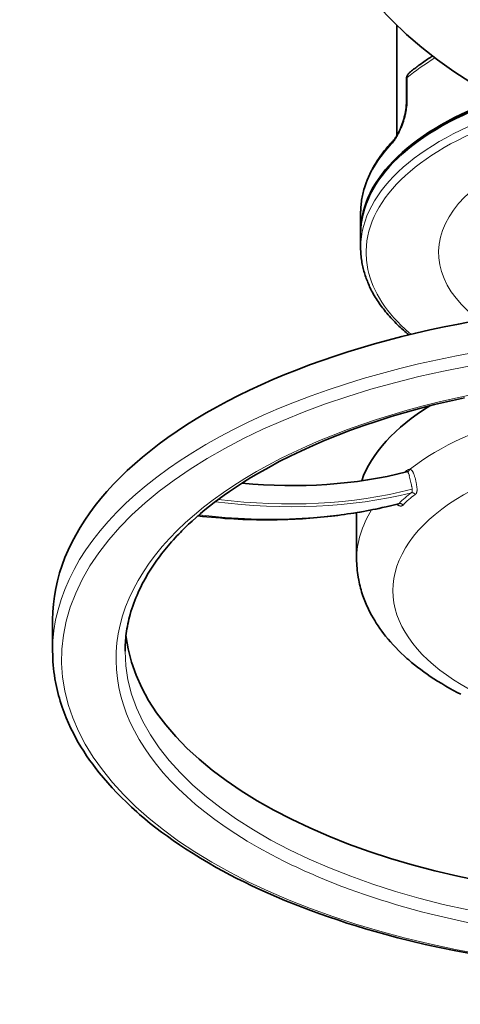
# Model space of a CAD drawing. Header units: inches. Extents: x 2797 to 3517, y 163 to 889.
# Tile 6 of 26: x 3066 to 3115, y 163 to 271. Entities that reach past the tile are written whole.
import ezdxf

# ---------------------------------------------------------------- set-up
doc = ezdxf.new("R2010")
doc.units = ezdxf.units.IN
doc.header["$MEASUREMENT"] = 0

msp = doc.modelspace()

# ---------------------------------------------------------------- linework, layer by layer
at = {"color": 7, "lineweight": 35}
for p, q in [((3107.58, 258.47), (3107.58, 270.61)), ((3103.14, 211.7), (3103.14, 216.82))]:
    msp.add_line(p, q, dxfattribs=at)
at = {"color": 7, "lineweight": 35, "ltscale": 0.324759}
msp.add_line((3108.63, 262.09), (3108.63, 264.69), dxfattribs=at)
at = {"color": 7, "lineweight": 13, "ltscale": 0.324759}
msp.add_line((3108.72, 264.85), (3108.72, 262.25), dxfattribs=at)
at = {"color": 7, "lineweight": 35, "ltscale": 0.259807}
msp.add_line((3103.58, 249.87), (3103.58, 247.79), dxfattribs=at)
at = {"color": 7, "lineweight": 35, "ltscale": 0.194855}
msp.add_line((3103.58, 246.06), (3103.58, 247.62), dxfattribs=at)
at = {"color": 7, "lineweight": 35, "ltscale": 0.000678}
msp.add_line((3108.66, 221.31), (3108.66, 221.31), dxfattribs=at)
at = {"color": 7, "lineweight": 35, "ltscale": 0.001256}
msp.add_line((3107.77, 217.79), (3107.76, 217.79), dxfattribs=at)
at = {"color": 7, "lineweight": 35, "ltscale": 0.432996}
msp.add_line((3069.58, 201.52), (3069.58, 204.99), dxfattribs=at)
at = {"color": 7, "lineweight": 35}
for points in [[(3111.5, 267.22), (3111.41, 267.16), (3111.32, 267.11), (3111.2, 267.03), (3111.08, 266.95), (3110.96, 266.87), (3110.82, 266.78), (3110.69, 266.68), (3110.55, 266.59), (3110.42, 266.49), (3110.28, 266.4), (3110.15, 266.3), (3110.01, 266.2), (3109.89, 266.12), (3109.78, 266.03), (3109.66, 265.94), (3109.55, 265.85), (3109.43, 265.76), (3109.32, 265.67), (3109.21, 265.58), (3109.1, 265.49), (3108.99, 265.4)], [(3108.99, 265.4), (3108.96, 265.38), (3108.94, 265.36), (3108.91, 265.33), (3108.89, 265.31), (3108.86, 265.28), (3108.84, 265.25), (3108.81, 265.22), (3108.79, 265.19), (3108.77, 265.16), (3108.76, 265.14), (3108.74, 265.11), (3108.73, 265.09), (3108.72, 265.07), (3108.71, 265.05), (3108.7, 265.03), (3108.69, 265.01), (3108.68, 264.99), (3108.68, 264.97), (3108.67, 264.94), (3108.66, 264.92), (3108.66, 264.9), (3108.65, 264.88), (3108.65, 264.86), (3108.64, 264.84), (3108.64, 264.82), (3108.64, 264.8), (3108.63, 264.78), (3108.63, 264.75), (3108.63, 264.73), (3108.63, 264.71), (3108.63, 264.69)], [(3108.63, 262.09), (3108.63, 262), (3108.63, 261.91), (3108.62, 261.81), (3108.62, 261.72), (3108.61, 261.62), (3108.6, 261.52), (3108.59, 261.42), (3108.57, 261.31), (3108.56, 261.21), (3108.54, 261.11), (3108.52, 261), (3108.5, 260.9), (3108.48, 260.79), (3108.45, 260.68), (3108.43, 260.58), (3108.4, 260.47), (3108.37, 260.36), (3108.34, 260.26), (3108.31, 260.15), (3108.28, 260.05), (3108.24, 259.94), (3108.21, 259.84), (3108.17, 259.74), (3108.14, 259.63), (3108.1, 259.53), (3108.06, 259.43), (3108.02, 259.34), (3107.98, 259.24), (3107.93, 259.15), (3107.89, 259.05), (3107.85, 258.96), (3107.8, 258.87), (3107.76, 258.78), (3107.71, 258.7), (3107.67, 258.62), (3107.62, 258.54), (3107.58, 258.46), (3107.53, 258.38), (3107.49, 258.31), (3107.44, 258.24), (3107.39, 258.17), (3107.35, 258.1), (3107.3, 258.04), (3107.25, 257.98), (3107.21, 257.93), (3107.17, 257.88), (3107.14, 257.84), (3107.1, 257.8)], [(3107.1, 257.8), (3106.97, 257.66), (3106.84, 257.52), (3106.71, 257.37), (3106.59, 257.23), (3106.47, 257.09), (3106.35, 256.94), (3106.23, 256.8), (3106.11, 256.65), (3106.02, 256.53), (3105.93, 256.4), (3105.84, 256.28), (3105.75, 256.16), (3105.66, 256.03), (3105.57, 255.91), (3105.49, 255.78), (3105.41, 255.66), (3105.33, 255.53), (3105.25, 255.4), (3105.17, 255.27), (3105.09, 255.15), (3105.02, 255.02), (3104.94, 254.89), (3104.87, 254.76), (3104.8, 254.63), (3104.75, 254.52), (3104.7, 254.41), (3104.64, 254.31), (3104.59, 254.2), (3104.54, 254.09), (3104.49, 253.98), (3104.44, 253.87), (3104.4, 253.76), (3104.35, 253.65), (3104.31, 253.54), (3104.26, 253.43), (3104.22, 253.32), (3104.18, 253.21), (3104.14, 253.1), (3104.1, 252.99), (3104.07, 252.88), (3104.03, 252.77), (3104, 252.66), (3103.95, 252.49), (3103.9, 252.32), (3103.86, 252.16), (3103.82, 251.99), (3103.79, 251.82), (3103.75, 251.65), (3103.72, 251.48), (3103.69, 251.31), (3103.67, 251.13), (3103.65, 250.95), (3103.63, 250.77), (3103.61, 250.59), (3103.6, 250.5), (3103.6, 250.41), (3103.59, 250.32), (3103.59, 250.23), (3103.59, 250.14), (3103.58, 250.05), (3103.58, 249.96), (3103.58, 249.87)], [(3108.9, 236.44), (3108.75, 236.57), (3108.6, 236.69), (3108.45, 236.82), (3108.3, 236.96), (3108.14, 237.11), (3107.97, 237.26), (3107.81, 237.41), (3107.66, 237.56), (3107.5, 237.71), (3107.35, 237.87), (3107.2, 238.02), (3107.05, 238.18), (3106.9, 238.34), (3106.76, 238.5), (3106.62, 238.66), (3106.48, 238.83), (3106.34, 238.99), (3106.21, 239.16), (3106.09, 239.3), (3105.99, 239.44), (3105.88, 239.59), (3105.75, 239.76), (3105.63, 239.93), (3105.51, 240.11), (3105.4, 240.28), (3105.29, 240.45), (3105.18, 240.62), (3105.08, 240.8), (3104.97, 240.99), (3104.87, 241.17), (3104.79, 241.32), (3104.72, 241.47), (3104.64, 241.62), (3104.57, 241.76), (3104.51, 241.91), (3104.44, 242.06), (3104.38, 242.21), (3104.32, 242.36), (3104.26, 242.51), (3104.2, 242.66), (3104.14, 242.82), (3104.09, 242.98), (3104.04, 243.14), (3103.99, 243.31), (3103.94, 243.47), (3103.9, 243.62), (3103.86, 243.78), (3103.82, 243.94), (3103.79, 244.1), (3103.75, 244.26), (3103.72, 244.42), (3103.7, 244.58), (3103.67, 244.76), (3103.65, 244.95), (3103.63, 245.13), (3103.61, 245.31), (3103.6, 245.5), (3103.59, 245.68), (3103.58, 245.87), (3103.58, 246.06)], [(3084.97, 215.89), (3085.43, 216.3), (3085.9, 216.71), (3086.4, 217.12), (3086.9, 217.53), (3087.42, 217.94), (3087.96, 218.34), (3088.52, 218.75), (3089.09, 219.15), (3089.86, 219.67), (3090.64, 220.18), (3091.47, 220.69), (3092.31, 221.19), (3093.43, 221.82), (3094.59, 222.45), (3095.8, 223.06), (3097.05, 223.66), (3098.34, 224.24), (3099.68, 224.82), (3101.05, 225.37), (3102.47, 225.91), (3103.92, 226.43), (3105.41, 226.93), (3106.94, 227.42), (3108.5, 227.88), (3110.09, 228.32), (3111.72, 228.74), (3113.37, 229.14), (3115.05, 229.51)], [(3085.61, 216.46), (3086.11, 216.4), (3086.61, 216.35), (3087.11, 216.31), (3087.61, 216.27), (3088.1, 216.23), (3088.6, 216.19), (3089.1, 216.16), (3089.59, 216.13), (3090.08, 216.1), (3090.58, 216.08), (3091.07, 216.06), (3091.56, 216.05), (3092.08, 216.04), (3092.59, 216.03), (3093.31, 216.03), (3093.98, 216.03), (3094.37, 216.04), (3094.75, 216.05), (3095.16, 216.06), (3095.56, 216.07), (3095.97, 216.09), (3096.37, 216.11), (3096.77, 216.13), (3097.17, 216.15), (3097.57, 216.18), (3097.97, 216.2), (3098.37, 216.24), (3098.77, 216.27), (3099.16, 216.31), (3099.56, 216.35), (3099.96, 216.39), (3100.36, 216.43), (3100.72, 216.47), (3101.07, 216.52), (3101.43, 216.57), (3101.78, 216.61), (3102.14, 216.67), (3102.49, 216.72), (3102.84, 216.77), (3103.19, 216.83), (3103.54, 216.89), (3103.89, 216.95), (3104.24, 217.02), (3104.59, 217.08), (3104.93, 217.15), (3105.28, 217.22), (3105.62, 217.29), (3105.96, 217.37), (3106.41, 217.47), (3106.86, 217.57), (3107.31, 217.68), (3107.76, 217.79)], [(3084.97, 215.89), (3084.78, 215.71), (3084.59, 215.54), (3084.41, 215.36), (3084.22, 215.18), (3084.04, 215), (3083.86, 214.82), (3083.68, 214.64), (3083.51, 214.46), (3083.3, 214.25), (3083.1, 214.03), (3082.91, 213.81), (3082.71, 213.6), (3082.52, 213.38), (3082.33, 213.16), (3082.15, 212.94), (3081.97, 212.72), (3081.79, 212.49), (3081.61, 212.27), (3081.44, 212.04), (3081.27, 211.81), (3081.1, 211.59), (3080.94, 211.36), (3080.78, 211.13), (3080.63, 210.9), (3080.48, 210.68), (3080.34, 210.46), (3080.2, 210.24), (3080.07, 210.01), (3079.93, 209.77), (3079.79, 209.52), (3079.65, 209.27), (3079.52, 209.03), (3079.39, 208.78), (3079.27, 208.53), (3079.15, 208.27), (3079.03, 208.02), (3078.9, 207.72), (3078.77, 207.42), (3078.65, 207.12), (3078.54, 206.81), (3078.43, 206.51), (3078.33, 206.2), (3078.23, 205.9), (3078.15, 205.59), (3078.07, 205.33), (3078.01, 205.06), (3077.95, 204.79), (3077.89, 204.53), (3077.84, 204.26), (3077.79, 203.99), (3077.75, 203.72), (3077.71, 203.46), (3077.68, 203.21), (3077.65, 202.97), (3077.63, 202.73), (3077.61, 202.49), (3077.6, 202.25), (3077.59, 202.01), (3077.58, 201.76), (3077.58, 201.52)], [(3103.14, 211.7), (3103.14, 211.45), (3103.15, 211.2), (3103.16, 210.95), (3103.18, 210.7), (3103.21, 210.45), (3103.24, 210.2), (3103.27, 209.95), (3103.31, 209.7), (3103.37, 209.36), (3103.41, 209.14), (3103.46, 208.93), (3103.51, 208.71), (3103.57, 208.5), (3103.63, 208.28), (3103.69, 208.07), (3103.76, 207.86), (3103.83, 207.65), (3103.9, 207.46), (3103.96, 207.28), (3104.04, 207.09), (3104.11, 206.9), (3104.19, 206.72), (3104.27, 206.53), (3104.36, 206.35), (3104.44, 206.16), (3104.61, 205.84), (3104.78, 205.51), (3104.95, 205.21), (3105.13, 204.91), (3105.31, 204.61), (3105.5, 204.32), (3105.7, 204.03), (3105.9, 203.75), (3106.12, 203.46), (3106.33, 203.19), (3106.6, 202.86), (3106.87, 202.54), (3107.16, 202.23), (3107.45, 201.92), (3107.75, 201.61), (3108.06, 201.31), (3108.37, 201.01), (3108.69, 200.72), (3108.88, 200.57), (3109.2, 200.29), (3109.53, 200.02), (3109.86, 199.76), (3110.21, 199.49), (3110.56, 199.24), (3110.91, 198.98), (3111.27, 198.74), (3111.64, 198.49), (3112.08, 198.21), (3112.53, 197.94), (3112.98, 197.67), (3113.44, 197.41), (3113.83, 197.19), (3114.23, 196.98), (3114.63, 196.77)], [(3069.58, 201.52), (3069.59, 201.14), (3069.6, 200.76), (3069.62, 200.38), (3069.65, 200), (3069.68, 199.63), (3069.72, 199.25), (3069.78, 198.87), (3069.83, 198.49), (3069.93, 197.97), (3070, 197.64), (3070.07, 197.31), (3070.15, 196.98), (3070.24, 196.65), (3070.33, 196.33), (3070.42, 196), (3070.53, 195.67), (3070.64, 195.35), (3070.85, 194.76), (3071.08, 194.17), (3071.33, 193.58), (3071.6, 193), (3071.87, 192.47), (3072.15, 191.94), (3072.42, 191.45), (3072.71, 190.96), (3073.02, 190.48), (3073.33, 189.99), (3073.66, 189.51), (3074.01, 189.04), (3074.36, 188.56), (3074.73, 188.09), (3075.19, 187.54), (3075.66, 186.99), (3076.15, 186.44), (3076.66, 185.9), (3077.18, 185.37), (3077.72, 184.84), (3078.28, 184.31), (3078.86, 183.79), (3079.19, 183.5), (3079.77, 183.01), (3080.36, 182.52), (3080.98, 182.04), (3081.6, 181.56), (3082.25, 181.09), (3082.9, 180.62), (3083.58, 180.16), (3084.26, 179.7), (3085.08, 179.18), (3085.92, 178.66), (3086.78, 178.16), (3087.65, 177.66), (3088.4, 177.25), (3089.16, 176.84), (3089.93, 176.44), (3090.71, 176.05), (3091.58, 175.63), (3092.47, 175.21), (3093.37, 174.81), (3094.29, 174.41), (3095.22, 174.02), (3096.16, 173.63), (3097.11, 173.26), (3098.08, 172.89), (3099.06, 172.53), (3100.05, 172.19), (3101.06, 171.85), (3102.07, 171.51), (3103.1, 171.19), (3104.13, 170.88), (3105.18, 170.58), (3106.24, 170.28)], [(3115.92, 168.1), (3114.07, 168.45), (3112.27, 168.82), (3110.71, 169.16), (3109.19, 169.52), (3107.7, 169.89), (3106.24, 170.28)]]:
    msp.add_lwpolyline(points, dxfattribs=at)
at = {"color": 7, "lineweight": 13}
for points in [[(3108.72, 264.85), (3108.72, 264.88), (3108.72, 264.91), (3108.72, 264.94), (3108.73, 264.97), (3108.73, 264.99), (3108.74, 265.02), (3108.75, 265.05), (3108.76, 265.08), (3108.77, 265.11), (3108.78, 265.13), (3108.79, 265.15), (3108.8, 265.18), (3108.81, 265.2), (3108.82, 265.21), (3108.83, 265.23), (3108.84, 265.25), (3108.85, 265.26), (3108.87, 265.29), (3108.89, 265.31), (3108.92, 265.34), (3108.94, 265.36), (3108.96, 265.38), (3108.99, 265.4)], [(3108.57, 260.93), (3108.55, 260.82), (3108.53, 260.72), (3108.5, 260.62), (3108.48, 260.52), (3108.45, 260.41), (3108.42, 260.31), (3108.39, 260.21), (3108.36, 260.1), (3108.33, 260), (3108.29, 259.9), (3108.26, 259.8), (3108.22, 259.7), (3108.19, 259.6), (3108.15, 259.5), (3108.11, 259.41), (3108.07, 259.31), (3108.03, 259.21), (3107.99, 259.12), (3107.95, 259.03), (3107.9, 258.94), (3107.86, 258.85), (3107.82, 258.76), (3107.77, 258.67), (3107.73, 258.58), (3107.68, 258.5), (3107.64, 258.42), (3107.59, 258.34), (3107.54, 258.26), (3107.52, 258.22), (3107.49, 258.18), (3107.46, 258.12), (3107.42, 258.07), (3107.38, 258.01), (3107.34, 257.95), (3107.3, 257.89), (3107.25, 257.83), (3107.21, 257.77), (3107.17, 257.72), (3107.12, 257.66), (3107.08, 257.61), (3107.04, 257.56), (3106.99, 257.51)], [(3108.65, 221.31), (3108.67, 221.32), (3108.68, 221.34), (3108.69, 221.35), (3108.7, 221.37), (3108.71, 221.39), (3108.72, 221.4), (3108.72, 221.42), (3108.73, 221.44), (3108.73, 221.46), (3108.73, 221.48), (3108.73, 221.49), (3108.74, 221.51)], [(3108.98, 221.6), (3108.98, 221.58), (3108.97, 221.55), (3108.96, 221.53), (3108.95, 221.51), (3108.94, 221.49), (3108.92, 221.47), (3108.91, 221.45), (3108.9, 221.43), (3108.88, 221.41), (3108.86, 221.4), (3108.85, 221.38), (3108.83, 221.37), (3108.81, 221.36), (3108.79, 221.35), (3108.77, 221.34), (3108.75, 221.33), (3108.73, 221.32), (3108.71, 221.32)], [(3108.74, 221.51), (3108.75, 221.52), (3108.76, 221.53), (3108.78, 221.54), (3108.79, 221.55), (3108.81, 221.56), (3108.83, 221.57), (3108.85, 221.58), (3108.87, 221.59), (3108.89, 221.59), (3108.91, 221.6), (3108.93, 221.6), (3108.95, 221.6), (3108.97, 221.6), (3108.98, 221.6)], [(3108.88, 221.09), (3108.87, 221.11), (3108.87, 221.13), (3108.86, 221.16), (3108.85, 221.18), (3108.83, 221.2), (3108.83, 221.21), (3108.82, 221.23), (3108.81, 221.24), (3108.81, 221.25)], [(3109.8, 219.43), (3109.8, 219.46), (3109.8, 219.5), (3109.79, 219.56), (3109.79, 219.62), (3109.78, 219.67), (3109.77, 219.71), (3109.77, 219.76), (3109.76, 219.81), (3109.75, 219.9), (3109.73, 219.99), (3109.71, 220.08), (3109.7, 220.17), (3109.68, 220.27), (3109.66, 220.36), (3109.64, 220.45), (3109.62, 220.54), (3109.59, 220.63), (3109.58, 220.68), (3109.56, 220.73), (3109.54, 220.8), (3109.52, 220.87), (3109.5, 220.94), (3109.49, 220.98), (3109.48, 221.01), (3109.46, 221.07), (3109.44, 221.12), (3109.41, 221.17), (3109.4, 221.19), (3109.39, 221.22), (3109.38, 221.24), (3109.37, 221.27), (3109.36, 221.29), (3109.35, 221.31), (3109.33, 221.34), (3109.31, 221.36), (3109.3, 221.39), (3109.28, 221.42), (3109.27, 221.43), (3109.26, 221.45), (3109.24, 221.47), (3109.22, 221.48), (3109.2, 221.5), (3109.19, 221.52), (3109.18, 221.53), (3109.17, 221.53), (3109.15, 221.54), (3109.14, 221.55), (3109.12, 221.56), (3109.11, 221.57), (3109.09, 221.58), (3109.07, 221.59), (3109.06, 221.59), (3109.04, 221.59), (3109.02, 221.6), (3109, 221.6), (3108.98, 221.6)], [(3109.27, 219.4), (3109.26, 219.44), (3109.26, 219.48), (3109.25, 219.52), (3109.25, 219.56), (3109.23, 219.64), (3109.22, 219.7), (3109.21, 219.76), (3109.2, 219.82), (3109.19, 219.88), (3109.16, 220)], [(3109.6, 218.81), (3109.59, 218.84), (3109.57, 218.86), (3109.56, 218.87), (3109.55, 218.88), (3109.54, 218.89), (3109.53, 218.9), (3109.51, 218.92), (3109.49, 218.94), (3109.47, 218.95), (3109.45, 218.96), (3109.43, 218.98), (3109.41, 218.99), (3109.39, 219), (3109.37, 219.01), (3109.35, 219.01), (3109.33, 219.02), (3109.32, 219.02), (3109.3, 219.03), (3109.29, 219.03), (3109.28, 219.03), (3109.27, 219.03), (3109.25, 219.03), (3109.24, 219.03), (3109.22, 219.03), (3109.2, 219.02)], [(3109.6, 218.81), (3109.62, 218.83), (3109.64, 218.84), (3109.65, 218.86), (3109.67, 218.87), (3109.68, 218.89), (3109.7, 218.91), (3109.71, 218.93), (3109.72, 218.95), (3109.73, 218.97), (3109.74, 218.99), (3109.75, 219.02), (3109.76, 219.03), (3109.76, 219.05), (3109.77, 219.07), (3109.77, 219.08), (3109.78, 219.11), (3109.78, 219.13), (3109.79, 219.16), (3109.79, 219.18), (3109.79, 219.2), (3109.8, 219.24), (3109.8, 219.28), (3109.8, 219.32), (3109.8, 219.34), (3109.8, 219.37), (3109.8, 219.4), (3109.8, 219.43)], [(3107.55, 217.74), (3107.59, 217.72), (3107.62, 217.69), (3107.65, 217.67), (3107.69, 217.65), (3107.71, 217.64), (3107.72, 217.63), (3107.74, 217.62), (3107.76, 217.61), (3107.78, 217.6), (3107.81, 217.59), (3107.83, 217.58), (3107.86, 217.57), (3107.88, 217.57), (3107.89, 217.57), (3107.92, 217.56), (3107.94, 217.56), (3107.96, 217.55), (3107.99, 217.55), (3108.01, 217.55), (3108.03, 217.55), (3108.04, 217.55), (3108.05, 217.55), (3108.07, 217.55), (3108.08, 217.56), (3108.1, 217.56), (3108.12, 217.56), (3108.14, 217.57), (3108.16, 217.58), (3108.18, 217.59), (3108.2, 217.6), (3108.22, 217.61), (3108.23, 217.62), (3108.25, 217.64), (3108.26, 217.65)], [(3108.26, 217.65), (3108.25, 217.67), (3108.23, 217.69), (3108.21, 217.71), (3108.19, 217.73), (3108.17, 217.75), (3108.15, 217.76), (3108.13, 217.77), (3108.1, 217.79), (3108.08, 217.8), (3108.06, 217.81), (3108.03, 217.82), (3108.01, 217.83), (3107.98, 217.83), (3107.96, 217.84), (3107.94, 217.84), (3107.92, 217.84), (3107.91, 217.84), (3107.9, 217.84), (3107.88, 217.84), (3107.87, 217.84), (3107.85, 217.84), (3107.83, 217.83)]]:
    msp.add_lwpolyline(points, dxfattribs=at)
at = {"color": 7, "lineweight": 35}
for radius in [46, 38, 37.4]:
    msp.add_circle((3139.58, 303.66), radius, dxfattribs=at)
at = {"color": 7, "lineweight": 13}
for centre, radius, start, end in [((3102.81, 262.26), 5.91, 353.6049, 359.8466), ((3101.37, 262.42), 7.35, 348.3107, 353.6616), ((3113.15, 245.54), 8.96, 178.8951, 192.0652), ((3122.54, 252.41), 20.79, 229.1854, 229.8932), ((3117.33, 210.18), 14.23, 127.1734, 128.8925), ((3108.69, 221.18), 0.134, 83.1703, 105.0355), ((3108.69, 221.2), 0.118, 53.5143, 81.8662), ((3108.64, 221.13), 0.204, 34.4453, 52.9824), ((3106.08, 220.07), 2.99, 15.4993, 19.9812), ((3100.59, 218.5), 8.69, 13.9902, 15.8066), ((3092.27, 216.42), 17.27, 11.9834, 14.0201), ((3109.12, 219.14), 0.143, 302.9265, 333.5594), ((3109.02, 219.19), 0.258, 334.7305, 354.3961), ((3107.61, 219.21), 1.67, 2.1417, 6.4989), ((3108.57, 219.24), 0.707, 353.6031, 2.5407), ((3107.73, 217.92), 0.13, 282.5283, 317.6562), ((3124.87, 238.18), 66.82, 243.5526, 246.9468), ((3128.29, 246.18), 75.53, 246.9363, 249.8789)]:
    msp.add_arc(centre, radius, start, end, dxfattribs=at)
for centre, major_axis, ratio, start_param, end_param in [((3139.58, 255.58), (-36, 0), 0.5, 5.59515, 5.742637), ((3109.23, 264.69), (-0.6, 0), 0.5, 5.742637, 6.283139), ((3109.23, 262.09), (-0.6, 0), 0.5, 5.742637, 6.283143), ((3139.58, 246.06), (36, 0), 0.5, 2.108714, 3.140836), ((3139.58, 245.54), (35.4, 0), 0.5, 2.151636, 3.131549), ((3107.54, 257.39), (0.441, -0.411), 0.782435, 3.138778, 3.771548), ((3139.58, 245.54), (27.4, 0), 0.500002, 1.898448, 3.688728), ((3139.58, 249.87), (-36, 0), 0.5, 5.844434, 6.283185), ((3139.58, 245.54), (35.4, 0), 0.5, 3.247361, 3.666371), ((3139.58, 201.52), (70, 0), 0.5, 1.070796, 3.141593), ((3139.58, 200.66), (69, 0), 0.5, 1.570796, 5.783188), ((3139.58, 200.66), (63, 0), 0.5, 1.924052, 3.928594), ((3139.58, 211.7), (36.44, 0), 0.5, 0.574031, 2.567453), ((3139.58, 208.24), (-32.44, 0), 0.5, 4.712389, 7.353982), ((3073.61, 288.7), (55.73, -58.92), 0.718315, 5.562238, 5.895534), ((3073.44, 287.94), (55.38, -57.92), 0.714984, 5.564529, 5.898974), ((3111.12, 216.31), (4.29, 2.84), 0.645326, 1.589484, 1.949012), ((3111.4, 216.28), (4.18, 2.82), 0.615055, 1.584697, 1.941836), ((3071.27, 289.2), (57.07, -60.25), 0.725193, 5.568444, 5.89934), ((3139.58, 211.7), (36.44, 0), 0.5, 2.839789, 3.141593), ((3139.58, 201.52), (62, 0), 0.5, 3.141762, 6.282414), ((3139.58, 200.66), (63, 0), 0.5, 4.079252, 4.345526)]:
    msp.add_ellipse(centre, major_axis=major_axis, ratio=ratio, start_param=start_param, end_param=end_param, dxfattribs=at)
at = {"color": 7, "lineweight": 35}
for centre, major_axis, ratio, start_param, end_param in [((3139.58, 247.79), (-36, 0), 0.5, 5.322599, 6.283185), ((3139.58, 247.62), (36, 0), 0.5, 2.174081, 3.141593), ((3139.58, 247.79), (-36, 0), 0.5, 0, 0.004806), ((3139.58, 204.99), (70, 0), 0.5, 1.570796, 3.141597), ((3139.58, 217.18), (36.44, 0), 0.5, 2.463227, 2.967235), ((3074.4, 286.21), (52.71, -54.89), 0.708916, 5.596262, 5.898461), ((3139.58, 204.99), (62, 0), 0.5, 3.197481, 4.665415), ((3139.58, 201.52), (70, 0), 0.5, 3.141593, 3.141631)]:
    msp.add_ellipse(centre, major_axis=major_axis, ratio=ratio, start_param=start_param, end_param=end_param, dxfattribs=at)

doc.saveas('drawing.dxf')
